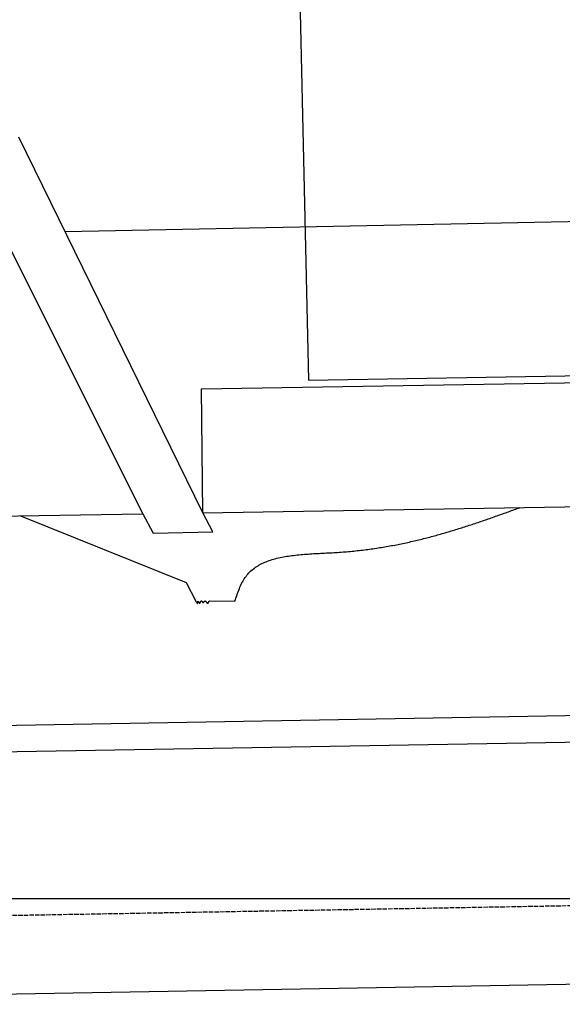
# Model space of a CAD drawing. Extents: x 562 to 7231, y 5567 to 12626.
# Tile 3 of 44: x 2464 to 3069, y 7998 to 9096. Entities that reach past the tile are written whole.
import ezdxf

# ---------------------------------------------------------------- set-up
doc = ezdxf.new("R2010")
doc.units = 0
doc.linetypes.add('GEN3', pattern=[6.25, 5, -1.25])
doc.layers.get('0').update_dxf_attribs({"linetype": 'CONTINUOUS'})
for name, color, linetype in [('3', 6, 'GEN3'), ('5', 3, 'CONTINUOUS'), ('CAR', 10, 'CONTINUOUS')]:
    doc.layers.add(name, color=color, linetype=linetype)

msp = doc.modelspace()

# ---------------------------------------------------------------- linework, layer by layer
for p, q in [((1732.775, 8297.073), (4392.087, 8343.491)), ((4387.611, 8313.408), (1732.775, 8267.068)), ((4146.361, 8039.156), (1812.775, 7998.423))]:
    msp.add_line(p, q)
at = {"layer": '3'}
msp.add_line((1175.278, 8075.309), (6230.443, 8163.547), dxfattribs=at)
at = {"layer": '5'}
msp.add_line((6272.775, 8115.902), (872.775, 8115.902), dxfattribs=at)
at = {"layer": 'CAR'}
for p, q in [((2772.211, 9327.576), (2786.183, 8694.105)), ((2668.567, 8546.384), (2463.425, 8965.175)), ((2514.889, 8860.113), (4272.823, 8894.993)), ((2601.454, 8545.262), (2431.478, 8885.284)), ((2666.878, 8684.782), (4126.98, 8708.72)), ((2786.183, 8694.105), (3805.543, 8711.901)), ((2668.567, 8546.384), (2666.878, 8684.782)), ((2668.567, 8546.384), (4127.122, 8570.785)), ((2430.042, 8542.394), (2601.454, 8545.262)), ((2465.075, 8542.98), (2649.812, 8468.724)), ((2601.454, 8545.262), (2612.95, 8523.678)), ((2679.628, 8525.008), (2668.567, 8546.384)), ((2612.95, 8523.678), (2679.628, 8525.008)), ((2649.812, 8468.724), (2661.155, 8447.1)), ((2676.414, 8448.113), (2704.221, 8447.789))]:
    msp.add_line(p, q, dxfattribs=at)
for points in [[(2704.22, 8447.79, 0), (2704.81, 8449.58, 0), (2705.4, 8451.37, 0), (2706, 8453.15, 0), (2706.6, 8454.92, 0), (2707.22, 8456.67, 0), (2707.85, 8458.41, 0), (2708.5, 8460.14, 0), (2709.17, 8461.83, 0), (2709.86, 8463.51, 0), (2710.58, 8465.15, 0), (2711.33, 8466.76, 0), (2712.11, 8468.33, 0), (2712.93, 8469.86, 0), (2713.78, 8471.35, 0), (2714.67, 8472.8, 0), (2715.61, 8474.19, 0), (2716.59, 8475.54, 0), (2717.62, 8476.84, 0), (2718.68, 8478.09, 0), (2719.79, 8479.3, 0), (2720.93, 8480.46, 0), (2722.12, 8481.58, 0), (2723.34, 8482.65, 0), (2724.6, 8483.68, 0), (2725.9, 8484.67, 0), (2727.23, 8485.62, 0), (2728.6, 8486.53, 0), (2730, 8487.4, 0), (2731.44, 8488.23, 0), (2732.91, 8489.03, 0), (2734.41, 8489.79, 0), (2735.94, 8490.52, 0), (2737.5, 8491.21, 0), (2739.08, 8491.87, 0), (2740.7, 8492.5, 0), (2742.34, 8493.09, 0), (2744.02, 8493.66, 0), (2745.71, 8494.2, 0), (2747.43, 8494.71, 0), (2749.18, 8495.19, 0), (2750.94, 8495.65, 0), (2752.73, 8496.08, 0), (2754.54, 8496.49, 0), (2756.38, 8496.87, 0), (2758.23, 8497.23, 0), (2760.1, 8497.57, 0), (2761.99, 8497.89, 0), (2763.89, 8498.19, 0), (2765.81, 8498.47, 0), (2767.75, 8498.73, 0), (2769.7, 8498.98, 0), (2771.66, 8499.21, 0), (2773.64, 8499.42, 0), (2775.63, 8499.63, 0), (2777.63, 8499.81, 0), (2779.64, 8499.99, 0), (2781.66, 8500.16, 0), (2783.69, 8500.31, 0), (2785.73, 8500.46, 0), (2787.77, 8500.6, 0), (2789.82, 8500.73, 0), (2791.88, 8500.85, 0), (2793.94, 8500.97, 0), (2796, 8501.08, 0), (2798.07, 8501.2, 0), (2800.13, 8501.3, 0), (2802.2, 8501.41, 0), (2804.27, 8501.52, 0), (2806.34, 8501.62, 0), (2808.41, 8501.73, 0), (2810.47, 8501.84, 0), (2812.53, 8501.95, 0), (2814.59, 8502.07, 0), (2816.64, 8502.19, 0), (2818.68, 8502.32, 0), (2820.72, 8502.45, 0), (2822.76, 8502.6, 0), (2824.78, 8502.75, 0), (2826.8, 8502.9, 0), (2828.81, 8503.07, 0), (2830.81, 8503.24, 0), (2832.81, 8503.42, 0), (2834.79, 8503.61, 0), (2836.78, 8503.8, 0), (2838.75, 8504, 0), (2840.72, 8504.21, 0), (2842.68, 8504.43, 0), (2844.64, 8504.65, 0), (2846.58, 8504.88, 0), (2848.53, 8505.12, 0), (2850.46, 8505.36, 0), (2852.39, 8505.61, 0), (2854.31, 8505.87, 0), (2856.23, 8506.13, 0), (2858.14, 8506.4, 0), (2860.04, 8506.68, 0), (2861.94, 8506.96, 0), (2863.83, 8507.25, 0), (2865.72, 8507.54, 0), (2867.6, 8507.84, 0), (2869.47, 8508.15, 0), (2871.34, 8508.46, 0), (2873.2, 8508.78, 0), (2875.06, 8509.1, 0), (2876.91, 8509.44, 0), (2878.76, 8509.77, 0), (2880.6, 8510.11, 0), (2882.43, 8510.46, 0), (2884.26, 8510.81, 0), (2886.09, 8511.17, 0), (2887.91, 8511.54, 0), (2889.72, 8511.91, 0), (2891.53, 8512.28, 0), (2893.33, 8512.66, 0), (2895.13, 8513.05, 0), (2896.93, 8513.44, 0), (2898.72, 8513.83, 0), (2900.5, 8514.23, 0), (2902.28, 8514.64, 0), (2904.06, 8515.05, 0), (2905.83, 8515.46, 0), (2907.59, 8515.88, 0), (2909.35, 8516.31, 0), (2911.11, 8516.73, 0), (2912.87, 8517.17, 0), (2914.61, 8517.6, 0), (2916.36, 8518.05, 0), (2918.1, 8518.49, 0), (2919.84, 8518.94, 0), (2921.57, 8519.4, 0), (2923.3, 8519.86, 0), (2925.02, 8520.32, 0), (2926.74, 8520.78, 0), (2928.46, 8521.25, 0), (2930.18, 8521.73, 0), (2931.89, 8522.21, 0), (2933.59, 8522.69, 0), (2935.3, 8523.17, 0), (2937, 8523.66, 0), (2938.69, 8524.15, 0), (2940.39, 8524.65, 0), (2942.08, 8525.15, 0), (2943.76, 8525.65, 0), (2945.45, 8526.16, 0), (2947.13, 8526.67, 0), (2948.81, 8527.18, 0), (2950.48, 8527.69, 0), (2952.15, 8528.21, 0), (2953.82, 8528.73, 0), (2955.49, 8529.25, 0), (2957.15, 8529.78, 0), (2958.81, 8530.31, 0), (2960.47, 8530.84, 0), (2962.13, 8531.37, 0), (2963.78, 8531.91, 0), (2965.44, 8532.45, 0), (2967.09, 8532.99, 0), (2968.73, 8533.53, 0), (2970.38, 8534.08, 0), (2972.02, 8534.63, 0), (2973.66, 8535.18, 0), (2975.3, 8535.73, 0), (2976.94, 8536.28, 0), (2978.58, 8536.84, 0), (2980.21, 8537.39, 0), (2981.84, 8537.95, 0), (2983.47, 8538.51, 0), (2985.1, 8539.08, 0), (2986.73, 8539.64, 0), (2988.36, 8540.21, 0), (2989.98, 8540.77, 0), (2991.6, 8541.34, 0), (2993.23, 8541.91, 0), (2994.85, 8542.48, 0), (2996.47, 8543.05, 0), (2998.09, 8543.63, 0), (2999.71, 8544.2, 0), (3001.32, 8544.77, 0), (3002.94, 8545.35, 0), (3004.56, 8545.93, 0), (3006.17, 8546.5, 0), (3007.79, 8547.08, 0), (3009.4, 8547.66, 0), (3011.01, 8548.24, 0), (3012.63, 8548.82, 0), (3014.24, 8549.4, 0), (3015.85, 8549.98, 0), (3017.46, 8550.56, 0), (3019.07, 8551.14, 0), (3020.68, 8551.72, 0), (3022.3, 8552.3, 0)], [(2661.15, 8447.1, 0), (2661.2, 8447, 0), (2661.25, 8446.91, 0), (2661.3, 8446.81, 0), (2661.34, 8446.71, 0), (2661.39, 8446.62, 0), (2661.44, 8446.53, 0), (2661.48, 8446.43, 0), (2661.53, 8446.34, 0), (2661.58, 8446.25, 0), (2661.62, 8446.17, 0), (2661.67, 8446.08, 0), (2661.71, 8446, 0), (2661.75, 8445.92, 0), (2661.8, 8445.85, 0), (2661.84, 8445.77, 0), (2661.88, 8445.7, 0), (2661.93, 8445.64, 0), (2661.97, 8445.57, 0), (2662.01, 8445.52, 0), (2662.05, 8445.46, 0), (2662.09, 8445.41, 0), (2662.12, 8445.37, 0), (2662.16, 8445.33, 0), (2662.2, 8445.29, 0), (2662.23, 8445.26, 0), (2662.27, 8445.24, 0), (2662.3, 8445.22, 0), (2662.33, 8445.21, 0), (2662.36, 8445.2, 0), (2662.39, 8445.2, 0), (2662.42, 8445.21, 0), (2662.45, 8445.22, 0), (2662.47, 8445.25, 0), (2662.5, 8445.27, 0), (2662.52, 8445.31, 0), (2662.54, 8445.35, 0), (2662.56, 8445.4, 0), (2662.58, 8445.46, 0), (2662.6, 8445.52, 0), (2662.62, 8445.58, 0), (2662.64, 8445.65, 0), (2662.66, 8445.73, 0), (2662.67, 8445.8, 0), (2662.69, 8445.88, 0), (2662.7, 8445.97, 0), (2662.71, 8446.05, 0), (2662.73, 8446.14, 0), (2662.74, 8446.23, 0), (2662.75, 8446.32, 0), (2662.77, 8446.41, 0), (2662.78, 8446.5, 0), (2662.79, 8446.6, 0), (2662.8, 8446.69, 0), (2662.82, 8446.78, 0), (2662.83, 8446.86, 0), (2662.84, 8446.95, 0), (2662.86, 8447.04, 0), (2662.87, 8447.12, 0), (2662.88, 8447.2, 0), (2662.9, 8447.27, 0), (2662.91, 8447.34, 0), (2662.93, 8447.41, 0), (2662.95, 8447.47, 0), (2662.96, 8447.53, 0), (2662.98, 8447.58, 0), (2663, 8447.62, 0), (2663.02, 8447.66, 0), (2663.04, 8447.69, 0), (2663.07, 8447.72, 0), (2663.09, 8447.73, 0), (2663.11, 8447.74, 0), (2663.14, 8447.74, 0), (2663.17, 8447.73, 0), (2663.2, 8447.71, 0), (2663.23, 8447.69, 0), (2663.26, 8447.66, 0), (2663.29, 8447.63, 0), (2663.32, 8447.58, 0), (2663.36, 8447.54, 0), (2663.39, 8447.48, 0), (2663.43, 8447.43, 0), (2663.47, 8447.37, 0), (2663.5, 8447.3, 0), (2663.54, 8447.23, 0), (2663.58, 8447.16, 0), (2663.62, 8447.09, 0), (2663.67, 8447.01, 0), (2663.71, 8446.93, 0), (2663.75, 8446.85, 0), (2663.79, 8446.77, 0), (2663.84, 8446.69, 0), (2663.88, 8446.61, 0), (2663.93, 8446.53, 0), (2663.97, 8446.45, 0), (2664.02, 8446.37, 0), (2664.07, 8446.29, 0), (2664.11, 8446.22, 0), (2664.16, 8446.15, 0), (2664.21, 8446.08, 0), (2664.25, 8446.01, 0), (2664.3, 8445.95, 0), (2664.35, 8445.89, 0), (2664.4, 8445.83, 0), (2664.45, 8445.78, 0), (2664.49, 8445.74, 0), (2664.54, 8445.7, 0), (2664.59, 8445.66, 0), (2664.64, 8445.64, 0), (2664.68, 8445.62, 0), (2664.73, 8445.6, 0), (2664.78, 8445.6, 0), (2664.83, 8445.6, 0), (2664.87, 8445.61, 0), (2664.92, 8445.62, 0), (2664.97, 8445.64, 0), (2665.01, 8445.67, 0), (2665.06, 8445.7, 0), (2665.11, 8445.74, 0), (2665.15, 8445.78, 0), (2665.2, 8445.83, 0), (2665.24, 8445.88, 0), (2665.29, 8445.94, 0), (2665.34, 8446, 0), (2665.38, 8446.06, 0), (2665.43, 8446.13, 0), (2665.47, 8446.2, 0), (2665.52, 8446.27, 0), (2665.56, 8446.34, 0), (2665.61, 8446.42, 0), (2665.65, 8446.5, 0), (2665.7, 8446.58, 0), (2665.74, 8446.66, 0), (2665.79, 8446.74, 0), (2665.83, 8446.82, 0), (2665.87, 8446.9, 0), (2665.92, 8446.98, 0), (2665.96, 8447.07, 0), (2666.01, 8447.15, 0), (2666.05, 8447.23, 0), (2666.09, 8447.31, 0), (2666.14, 8447.39, 0), (2666.18, 8447.46, 0), (2666.23, 8447.54, 0), (2666.27, 8447.61, 0), (2666.31, 8447.68, 0), (2666.36, 8447.74, 0), (2666.4, 8447.81, 0), (2666.44, 8447.86, 0), (2666.49, 8447.92, 0), (2666.53, 8447.97, 0), (2666.57, 8448.02, 0), (2666.62, 8448.06, 0), (2666.66, 8448.1, 0), (2666.7, 8448.13, 0), (2666.75, 8448.16, 0), (2666.79, 8448.18, 0), (2666.83, 8448.19, 0), (2666.88, 8448.2, 0), (2666.92, 8448.2, 0), (2666.96, 8448.19, 0), (2667.01, 8448.18, 0), (2667.05, 8448.16, 0), (2667.1, 8448.14, 0), (2667.14, 8448.11, 0), (2667.18, 8448.07, 0), (2667.23, 8448.03, 0), (2667.27, 8447.98, 0), (2667.31, 8447.93, 0), (2667.36, 8447.87, 0), (2667.4, 8447.82, 0), (2667.44, 8447.75, 0), (2667.49, 8447.69, 0), (2667.53, 8447.62, 0), (2667.58, 8447.55, 0), (2667.62, 8447.48, 0), (2667.66, 8447.41, 0), (2667.71, 8447.33, 0), (2667.75, 8447.26, 0), (2667.8, 8447.19, 0), (2667.84, 8447.11, 0), (2667.89, 8447.04, 0), (2667.93, 8446.96, 0), (2667.98, 8446.89, 0), (2668.02, 8446.82, 0), (2668.06, 8446.75, 0), (2668.11, 8446.69, 0), (2668.16, 8446.62, 0), (2668.2, 8446.56, 0), (2668.25, 8446.51, 0), (2668.29, 8446.45, 0), (2668.34, 8446.4, 0), (2668.38, 8446.36, 0), (2668.43, 8446.32, 0), (2668.47, 8446.28, 0), (2668.52, 8446.26, 0), (2668.57, 8446.23, 0), (2668.61, 8446.22, 0), (2668.66, 8446.21, 0), (2668.7, 8446.2, 0), (2668.75, 8446.21, 0), (2668.8, 8446.22, 0), (2668.85, 8446.23, 0), (2668.89, 8446.25, 0), (2668.94, 8446.28, 0), (2668.99, 8446.31, 0), (2669.04, 8446.35, 0), (2669.08, 8446.39, 0), (2669.13, 8446.43, 0), (2669.18, 8446.48, 0), (2669.23, 8446.53, 0), (2669.28, 8446.58, 0), (2669.32, 8446.64, 0), (2669.37, 8446.7, 0), (2669.42, 8446.76, 0), (2669.47, 8446.83, 0), (2669.52, 8446.89, 0), (2669.57, 8446.96, 0), (2669.62, 8447.03, 0), (2669.67, 8447.1, 0), (2669.72, 8447.17, 0), (2669.77, 8447.23, 0), (2669.82, 8447.3, 0), (2669.87, 8447.37, 0), (2669.92, 8447.44, 0), (2669.98, 8447.5, 0), (2670.03, 8447.57, 0), (2670.08, 8447.63, 0), (2670.13, 8447.69, 0), (2670.18, 8447.75, 0), (2670.23, 8447.81, 0), (2670.29, 8447.86, 0), (2670.34, 8447.91, 0), (2670.39, 8447.95, 0), (2670.45, 8448, 0), (2670.5, 8448.03, 0), (2670.55, 8448.07, 0), (2670.61, 8448.09, 0), (2670.66, 8448.12, 0), (2670.72, 8448.14, 0), (2670.77, 8448.15, 0), (2670.83, 8448.15, 0), (2670.88, 8448.15, 0), (2670.94, 8448.15, 0), (2670.99, 8448.14, 0), (2671.05, 8448.13, 0), (2671.11, 8448.11, 0), (2671.16, 8448.09, 0), (2671.22, 8448.06, 0), (2671.28, 8448.03, 0), (2671.33, 8448, 0), (2671.39, 8447.96, 0), (2671.45, 8447.92, 0), (2671.5, 8447.87, 0), (2671.56, 8447.82, 0), (2671.62, 8447.77, 0), (2671.68, 8447.72, 0), (2671.73, 8447.67, 0), (2671.79, 8447.61, 0), (2671.85, 8447.55, 0), (2671.91, 8447.49, 0), (2671.96, 8447.42, 0), (2672.02, 8447.36, 0), (2672.08, 8447.29, 0), (2672.14, 8447.22, 0), (2672.19, 8447.15, 0), (2672.25, 8447.08, 0), (2672.31, 8447.01, 0), (2672.36, 8446.94, 0), (2672.42, 8446.87, 0), (2672.48, 8446.8, 0), (2672.53, 8446.73, 0), (2672.59, 8446.66, 0), (2672.65, 8446.59, 0), (2672.7, 8446.52, 0), (2672.76, 8446.45, 0), (2672.81, 8446.38, 0), (2672.87, 8446.32, 0), (2672.92, 8446.25, 0), (2672.98, 8446.19, 0), (2673.03, 8446.13, 0), (2673.09, 8446.07, 0), (2673.14, 8446.01, 0), (2673.2, 8445.95, 0), (2673.25, 8445.9, 0), (2673.3, 8445.85, 0), (2673.36, 8445.81, 0), (2673.41, 8445.76, 0), (2673.46, 8445.72, 0), (2673.51, 8445.68, 0), (2673.56, 8445.65, 0), (2673.61, 8445.62, 0), (2673.67, 8445.6, 0), (2673.72, 8445.57, 0), (2673.77, 8445.56, 0), (2673.81, 8445.54, 0), (2673.86, 8445.54, 0), (2673.91, 8445.53, 0), (2673.96, 8445.54, 0), (2674.01, 8445.54, 0), (2674.05, 8445.56, 0), (2674.1, 8445.57, 0), (2674.15, 8445.6, 0), (2674.19, 8445.63, 0), (2674.24, 8445.66, 0), (2674.28, 8445.7, 0), (2674.32, 8445.75, 0), (2674.37, 8445.8, 0), (2674.41, 8445.85, 0), (2674.45, 8445.91, 0), (2674.5, 8445.97, 0), (2674.54, 8446.03, 0), (2674.58, 8446.1, 0), (2674.62, 8446.17, 0), (2674.67, 8446.24, 0), (2674.71, 8446.31, 0), (2674.75, 8446.39, 0), (2674.79, 8446.46, 0), (2674.83, 8446.54, 0), (2674.87, 8446.62, 0), (2674.92, 8446.7, 0), (2674.96, 8446.78, 0), (2675, 8446.86, 0), (2675.04, 8446.95, 0), (2675.08, 8447.03, 0), (2675.13, 8447.11, 0), (2675.17, 8447.19, 0), (2675.21, 8447.27, 0), (2675.26, 8447.34, 0), (2675.3, 8447.42, 0), (2675.34, 8447.49, 0), (2675.39, 8447.56, 0), (2675.43, 8447.63, 0), (2675.48, 8447.7, 0), (2675.52, 8447.76, 0), (2675.57, 8447.82, 0), (2675.62, 8447.88, 0), (2675.67, 8447.93, 0), (2675.71, 8447.98, 0), (2675.76, 8448.02, 0), (2675.81, 8448.06, 0), (2675.86, 8448.1, 0), (2675.91, 8448.13, 0), (2675.97, 8448.15, 0), (2676.02, 8448.17, 0), (2676.07, 8448.18, 0), (2676.13, 8448.19, 0), (2676.18, 8448.19, 0), (2676.24, 8448.18, 0), (2676.3, 8448.16, 0), (2676.35, 8448.14, 0), (2676.41, 8448.11, 0)]]:
    msp.add_polyline3d(points, dxfattribs=at)

doc.saveas('drawing.dxf')
